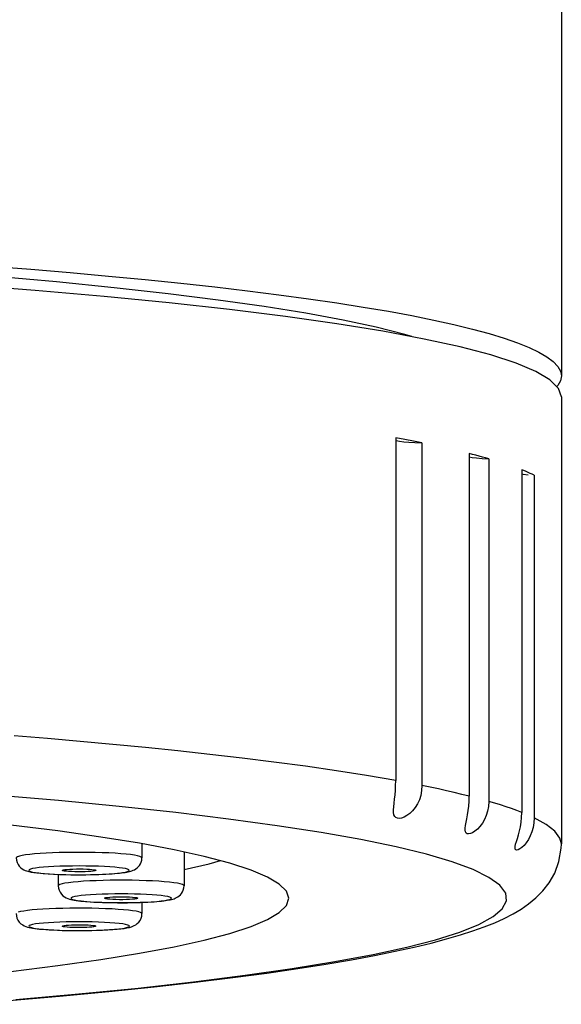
# Model space of a CAD drawing. Extents: x -559 to 3392, y -747 to 867.
# Tile 20 of 29: x 2971 to 2984, y -231 to -207. Entities that reach past the tile are written whole.
import ezdxf

# ---------------------------------------------------------------- set-up
doc = ezdxf.new("R2010")
doc.units = 0
doc.header["$LTSCALE"] = 2
doc.header["$MEASUREMENT"] = 0
doc.layers.add('02___PRT_ALL_AXES', color=7, linetype='CONTINUOUS')

msp = doc.modelspace()

# ---------------------------------------------------------------- linework, layer by layer
at = {"layer": '02___PRT_ALL_AXES', "color": 7, "linetype": 'Continuous'}
for p, q in [((2983.643, -189.476), (2983.643, -215.875)), ((2983.574, -216.171), (2983.371, -215.968)), ((2983.643, -216.373), (2983.574, -216.171)), ((2983.643, -216.373), (2983.643, -227.033)), ((2979.693, -217.353), (2979.693, -225.522)), ((2979.907, -217.393), (2979.693, -217.353)), ((2980.116, -217.432), (2979.907, -217.393)), ((2980.318, -217.472), (2980.116, -217.432)), ((2980.318, -217.472), (2980.318, -225.641)), ((2981.446, -217.725), (2981.446, -225.893)), ((2981.91, -217.849), (2981.91, -226.018)), ((2982.698, -218.111), (2982.698, -226.28)), ((2982.995, -218.239), (2982.995, -226.408)), ((2975.702, -226.438), (2974.445, -226.286)), ((2971.632, -226.723), (2970.512, -226.584)), ((2974.403, -227.171), (2973.578, -227.017)), ((2973.637, -227.028), (2973.637, -227.363)), ((2974.643, -227.224), (2974.643, -228.029)), ((2970.948, -227.675), (2970.978, -227.689)), ((2971.643, -227.759), (2971.643, -228.029)), ((2972.696, -227.756), (2972.779, -227.752)), ((2973.637, -228.424), (2973.637, -228.694)), ((2973.527, -228.932), (2973.562, -228.897))]:
    msp.add_line(p, q, dxfattribs=at)
for points in [[(2980.073, -214.937), (2979.91, -214.887), (2979.229, -214.714), (2978.442, -214.545), (2977.549, -214.38), (2976.55, -214.219), (2975.455, -214.064), (2974.262, -213.914), (2972.974, -213.77), (2971.6, -213.632), (2970.141, -213.501), (2968.597, -213.378), (2966.983, -213.262), (2965.297, -213.154), (2963.54, -213.054), (2961.729, -212.962), (2959.862, -212.88), (2957.94, -212.807), (2955.981, -212.743), (2953.984, -212.688), (2951.95, -212.643), (2949.897, -212.608), (2947.831, -212.583)], [(2981.961, -215.373), (2981.23, -215.181), (2980.372, -214.993), (2979.386, -214.809), (2978.284, -214.63), (2977.063, -214.458), (2975.725, -214.291), (2974.284, -214.132), (2972.739, -213.981), (2971.09, -213.837), (2969.354, -213.703), (2967.531, -213.577), (2965.62, -213.461), (2963.643, -213.354), (2961.597, -213.258), (2959.483, -213.172), (2957.323, -213.097), (2955.117, -213.034), (2952.865, -212.981), (2950.589, -212.94), (2948.297, -212.911), (2945.981, -212.893), (2943.643, -212.887)], [(2970.016, -213.254), (2970.987, -213.331), (2971.927, -213.41), (2972.837, -213.492), (2973.716, -213.577), (2974.563, -213.664), (2975.376, -213.753), (2976.157, -213.845), (2976.901, -213.938), (2977.61, -214.034), (2978.284, -214.132), (2978.919, -214.232), (2979.517, -214.333), (2980.077, -214.436), (2980.598, -214.541), (2981.079, -214.647), (2981.52, -214.755), (2981.92, -214.863), (2982.279, -214.973), (2982.598, -215.084), (2982.874, -215.195), (2983.108, -215.307), (2983.3, -215.42), (2983.45, -215.533), (2983.557, -215.647), (2983.621, -215.761), (2983.643, -215.875)], [(2983.371, -215.968), (2983.035, -215.768), (2982.564, -215.57), (2981.961, -215.373)], [(2983.643, -215.875), (2983.621, -215.989), (2983.557, -216.103), (2983.533, -216.129)], [(2979.693, -217.412), (2979.705, -217.416), (2979.783, -217.431), (2979.883, -217.444)], [(2979.883, -217.444), (2980.005, -217.455), (2980.15, -217.464), (2980.318, -217.472)], [(2981.91, -217.849), (2981.836, -217.828), (2981.761, -217.807), (2981.685, -217.786), (2981.607, -217.766), (2981.527, -217.745), (2981.446, -217.725)], [(2981.446, -217.804), (2981.516, -217.816), (2981.622, -217.828)], [(2981.622, -217.828), (2981.753, -217.839), (2981.91, -217.849)], [(2982.995, -218.239), (2982.949, -218.217), (2982.902, -218.196), (2982.853, -218.175), (2982.803, -218.153), (2982.752, -218.132), (2982.698, -218.111)], [(2982.698, -218.21), (2982.736, -218.216), (2982.852, -218.228)], [(2979.693, -225.522), (2978.997, -225.402), (2978.276, -225.288), (2977.536, -225.181), (2976.785, -225.081), (2976.027, -224.986), (2975.261, -224.897), (2974.491, -224.813), (2973.722, -224.735), (2972.946, -224.66), (2972.166, -224.588), (2971.385, -224.521), (2970.592, -224.456)], [(2979.639, -226.23), (2979.639, -226.219), (2979.644, -226.144), (2979.652, -226.06), (2979.663, -225.966), (2979.675, -225.865), (2979.684, -225.758), (2979.69, -225.644), (2979.693, -225.522)], [(2971.644, -225.999), (2970.113, -225.867), (2968.499, -225.742)], [(2980.318, -225.641), (2980.309, -225.762), (2980.288, -225.875), (2980.256, -225.979), (2980.211, -226.076), (2980.156, -226.165), (2980.094, -226.242), (2980.027, -226.305), (2979.957, -226.356), (2979.891, -226.393), (2979.833, -226.415), (2979.78, -226.423), (2979.735, -226.419), (2979.698, -226.403), (2979.669, -226.376), (2979.651, -226.336), (2979.641, -226.283), (2979.639, -226.23)], [(2981.446, -225.893), (2981.269, -225.85), (2981.087, -225.807), (2980.901, -225.764), (2980.711, -225.722), (2980.516, -225.681), (2980.318, -225.641)], [(2974.445, -226.286), (2973.092, -226.139), (2971.644, -225.999)], [(2981.345, -226.688), (2981.347, -226.654), (2981.356, -226.589), (2981.369, -226.515), (2981.386, -226.431), (2981.404, -226.337), (2981.42, -226.236), (2981.433, -226.129), (2981.442, -226.015), (2981.446, -225.893)], [(2981.91, -226.018), (2981.902, -226.138), (2981.882, -226.251), (2981.851, -226.355), (2981.809, -226.452), (2981.759, -226.54), (2981.702, -226.616), (2981.642, -226.679), (2981.579, -226.729), (2981.523, -226.765), (2981.473, -226.787), (2981.431, -226.794), (2981.397, -226.79), (2981.37, -226.774), (2981.353, -226.747), (2981.346, -226.707), (2981.345, -226.688)], [(2982.698, -226.28), (2982.58, -226.235), (2982.457, -226.19), (2982.328, -226.146), (2982.193, -226.103), (2982.054, -226.06), (2981.91, -226.018)], [(2982.538, -227.129), (2982.541, -227.092), (2982.553, -227.039), (2982.572, -226.974), (2982.595, -226.9), (2982.619, -226.816), (2982.644, -226.723), (2982.665, -226.622), (2982.682, -226.515), (2982.693, -226.401), (2982.698, -226.28)], [(2970.628, -230.745), (2972.136, -230.61), (2973.55, -230.468), (2974.871, -230.32), (2976.099, -230.165), (2977.222, -230.004), (2978.24, -229.839), (2979.154, -229.668), (2979.956, -229.494), (2980.644, -229.316), (2981.219, -229.134), (2981.676, -228.951), (2982.015, -228.766), (2982.235, -228.578), (2982.336, -228.391), (2982.316, -228.203), (2982.175, -228.015), (2981.917, -227.829), (2981.538, -227.644), (2981.041, -227.461), (2980.43, -227.28), (2979.704, -227.104), (2978.863, -226.93), (2977.917, -226.761), (2976.862, -226.597), (2975.702, -226.438)], [(2982.995, -226.408), (2982.987, -226.528), (2982.969, -226.641), (2982.941, -226.745), (2982.902, -226.841), (2982.856, -226.929), (2982.806, -227.004), (2982.753, -227.066), (2982.699, -227.116), (2982.652, -227.152), (2982.613, -227.173), (2982.581, -227.18), (2982.558, -227.175), (2982.543, -227.159), (2982.538, -227.129)], [(2983.643, -227.032), (2983.61, -226.893), (2983.49, -226.729), (2983.284, -226.567), (2982.995, -226.408)], [(2973.578, -227.017), (2972.654, -226.868), (2971.632, -226.723)], [(2970.38, -230.776), (2971.67, -230.664), (2972.851, -230.552), (2973.929, -230.44), (2974.909, -230.329), (2975.804, -230.219), (2976.618, -230.111), (2977.355, -230.004), (2978.026, -229.898), (2978.634, -229.795), (2979.184, -229.693), (2979.681, -229.592), (2980.131, -229.493), (2980.535, -229.395), (2980.902, -229.299), (2981.234, -229.202), (2981.533, -229.106), (2981.806, -229.009), (2982.055, -228.91), (2982.282, -228.808), (2982.492, -228.7), (2982.684, -228.586), (2982.862, -228.463), (2983.035, -228.321), (2983.201, -228.154), (2983.353, -227.958), (2983.485, -227.728), (2983.587, -227.449), (2983.639, -227.134), (2983.643, -227.035)], [(2973.135, -227.266), (2972.998, -227.256), (2972.849, -227.248), (2972.691, -227.242), (2972.526, -227.237), (2972.355, -227.234), (2972.181, -227.233), (2972.007, -227.233), (2971.834, -227.235), (2971.666, -227.239), (2971.503, -227.245), (2971.35, -227.252), (2971.207, -227.261), (2971.077, -227.271), (2970.961, -227.282), (2970.861, -227.295), (2970.778, -227.308), (2970.714, -227.322), (2970.668, -227.337), (2970.643, -227.352), (2970.637, -227.363)], [(2977.143, -228.328), (2977.085, -228.158), (2976.915, -227.988), (2976.634, -227.821), (2976.24, -227.655), (2975.734, -227.49), (2975.122, -227.329), (2974.403, -227.171)], [(2970.637, -227.363), (2970.643, -227.421), (2970.658, -227.475), (2970.682, -227.523), (2970.712, -227.566), (2970.748, -227.601), (2970.784, -227.629), (2970.819, -227.649), (2970.853, -227.664), (2970.885, -227.676)], [(2972.779, -227.752), (2972.856, -227.748), (2972.927, -227.743), (2972.992, -227.738), (2973.051, -227.733), (2973.104, -227.727), (2973.153, -227.722), (2973.197, -227.716), (2973.238, -227.71), (2973.274, -227.703), (2973.308, -227.697), (2973.339, -227.69), (2973.37, -227.682), (2973.399, -227.673), (2973.428, -227.661), (2973.459, -227.647), (2973.49, -227.629), (2973.521, -227.606), (2973.55, -227.579), (2973.578, -227.546), (2973.602, -227.508), (2973.62, -227.464), (2973.633, -227.416), (2973.637, -227.363)], [(2973.458, -227.301), (2973.366, -227.288), (2973.258, -227.276), (2973.135, -227.266)], [(2973.586, -227.329), (2973.531, -227.315), (2973.458, -227.301)], [(2973.637, -227.363), (2973.637, -227.36), (2973.622, -227.344), (2973.586, -227.329)], [(2974.643, -227.639), (2975.238, -227.505), (2975.509, -227.431)], [(2970.885, -227.676), (2970.936, -227.69), (2970.993, -227.702), (2971.059, -227.713), (2971.134, -227.723)], [(2971.409, -227.579), (2971.292, -227.588), (2971.187, -227.598), (2971.099, -227.61), (2971.03, -227.622), (2970.979, -227.635), (2970.948, -227.649), (2970.938, -227.662), (2970.948, -227.675)], [(2970.978, -227.689), (2971.029, -227.702), (2971.097, -227.714)], [(2971.097, -227.714), (2971.181, -227.725), (2971.283, -227.736), (2971.403, -227.745)], [(2971.134, -227.723), (2971.219, -227.732), (2971.317, -227.741), (2971.429, -227.748), (2971.554, -227.755)], [(2971.403, -227.745), (2971.532, -227.753), (2971.672, -227.759), (2971.823, -227.763), (2971.975, -227.766), (2972.131, -227.767), (2972.29, -227.766), (2972.444, -227.763), (2972.592, -227.759), (2972.735, -227.753), (2972.865, -227.745), (2972.983, -227.736), (2973.088, -227.726), (2973.176, -227.715), (2973.245, -227.702), (2973.296, -227.689), (2973.327, -227.676), (2973.337, -227.662), (2973.327, -227.649), (2973.297, -227.635)], [(2973.297, -227.635), (2973.246, -227.622), (2973.178, -227.61), (2973.094, -227.599), (2972.991, -227.589), (2972.872, -227.58), (2972.742, -227.572), (2972.602, -227.566), (2972.452, -227.561), (2972.299, -227.559), (2972.143, -227.558), (2971.984, -227.559), (2971.831, -227.561), (2971.683, -227.565), (2971.54, -227.572), (2971.409, -227.579)], [(2971.739, -227.662), (2971.744, -227.656), (2971.764, -227.65), (2971.802, -227.643), (2971.856, -227.638), (2971.92, -227.633), (2971.993, -227.63), (2972.076, -227.628), (2972.158, -227.627), (2972.239, -227.629), (2972.32, -227.631), (2972.389, -227.635), (2972.445, -227.64), (2972.49, -227.646), (2972.524, -227.653)], [(2971.751, -227.671), (2971.739, -227.664), (2971.739, -227.662)], [(2972.536, -227.663), (2972.531, -227.668), (2972.511, -227.675), (2972.473, -227.681), (2972.419, -227.687), (2972.355, -227.691), (2972.282, -227.695), (2972.199, -227.697), (2972.116, -227.697), (2972.035, -227.696), (2971.955, -227.693), (2971.886, -227.689), (2971.83, -227.684), (2971.785, -227.678), (2971.751, -227.671)], [(2972.524, -227.653), (2972.535, -227.661), (2972.536, -227.663)], [(2971.554, -227.755), (2971.683, -227.76), (2971.812, -227.764), (2971.939, -227.767)], [(2972.548, -227.909), (2972.393, -227.916), (2972.247, -227.924), (2972.113, -227.934), (2971.994, -227.945), (2971.889, -227.957), (2971.802, -227.97), (2971.733, -227.984), (2971.683, -227.999), (2971.653, -228.014), (2971.643, -228.029)], [(2971.939, -227.767), (2972.064, -227.768), (2972.184, -227.768), (2972.298, -227.767)], [(2972.298, -227.767), (2972.407, -227.765), (2972.51, -227.763), (2972.606, -227.76), (2972.696, -227.756)], [(2974.643, -228.029), (2974.632, -228.014), (2974.602, -227.999), (2974.552, -227.984), (2974.483, -227.97), (2974.396, -227.957), (2974.292, -227.945), (2974.172, -227.934), (2974.038, -227.924), (2973.893, -227.916), (2973.737, -227.909), (2973.573, -227.904), (2973.403, -227.9), (2973.23, -227.898), (2973.055, -227.898), (2972.882, -227.9), (2972.712, -227.904), (2972.548, -227.909)], [(2971.643, -228.029), (2971.648, -228.085), (2971.663, -228.138), (2971.686, -228.186), (2971.717, -228.23), (2971.754, -228.267), (2971.793, -228.296), (2971.831, -228.317), (2971.868, -228.333), (2971.906, -228.346), (2971.944, -228.356), (2971.982, -228.364), (2972.024, -228.372), (2972.072, -228.38), (2972.124, -228.387), (2972.183, -228.393), (2972.248, -228.4), (2972.321, -228.406), (2972.402, -228.412), (2972.491, -228.417)], [(2973.781, -228.418), (2973.858, -228.413), (2973.929, -228.409), (2973.994, -228.404), (2974.054, -228.398), (2974.108, -228.393), (2974.157, -228.387), (2974.202, -228.381), (2974.242, -228.375), (2974.279, -228.369), (2974.313, -228.362), (2974.344, -228.355), (2974.375, -228.347), (2974.404, -228.338), (2974.433, -228.327), (2974.463, -228.313), (2974.494, -228.295), (2974.525, -228.273), (2974.554, -228.246), (2974.582, -228.214), (2974.606, -228.175), (2974.625, -228.131), (2974.638, -228.082), (2974.643, -228.029)], [(2960.393, -230.856), (2962.049, -230.767), (2963.649, -230.669), (2965.176, -230.564), (2966.63, -230.451), (2968.011, -230.331), (2969.305, -230.204), (2970.512, -230.071), (2971.632, -229.932), (2972.654, -229.787), (2973.578, -229.638), (2974.403, -229.484), (2975.122, -229.326), (2975.734, -229.165), (2976.24, -229.001), (2976.634, -228.835), (2976.915, -228.667), (2977.085, -228.497), (2977.143, -228.328)], [(2974.343, -228.328), (2974.332, -228.314), (2974.303, -228.301), (2974.254, -228.288), (2974.185, -228.276), (2974.097, -228.264), (2973.995, -228.254), (2973.878, -228.245), (2973.746, -228.237), (2973.607, -228.231), (2973.459, -228.227), (2973.303, -228.224), (2973.147, -228.223), (2972.991, -228.224), (2972.835, -228.227), (2972.686, -228.231), (2972.546, -228.237), (2972.413, -228.245), (2972.295, -228.254), (2972.192, -228.264), (2972.104, -228.275), (2972.034, -228.288), (2971.985, -228.3), (2971.954, -228.314), (2971.943, -228.328)], [(2971.943, -228.328), (2971.953, -228.341), (2971.983, -228.354), (2972.031, -228.367), (2972.1, -228.379), (2972.188, -228.391), (2972.29, -228.401), (2972.407, -228.41), (2972.539, -228.418), (2972.678, -228.424), (2972.826, -228.428), (2972.982, -228.431), (2973.138, -228.432), (2973.294, -228.431), (2973.451, -228.429), (2973.599, -228.424), (2973.739, -228.418), (2973.872, -228.411), (2973.99, -228.402), (2974.093, -228.391), (2974.182, -228.38), (2974.251, -228.368), (2974.301, -228.355), (2974.331, -228.342), (2974.343, -228.328)], [(2972.491, -228.417), (2972.589, -228.422), (2972.694, -228.426), (2972.811, -228.429), (2972.934, -228.432), (2973.057, -228.433)], [(2972.743, -228.328), (2972.754, -228.32), (2972.78, -228.313), (2972.819, -228.307), (2972.875, -228.302), (2972.944, -228.297), (2973.019, -228.294), (2973.1, -228.293), (2973.186, -228.293), (2973.266, -228.294), (2973.341, -228.297), (2973.41, -228.302), (2973.466, -228.307), (2973.505, -228.313), (2973.531, -228.32), (2973.543, -228.328)], [(2973.543, -228.328), (2973.531, -228.335), (2973.505, -228.342), (2973.466, -228.348), (2973.41, -228.353), (2973.341, -228.358), (2973.266, -228.361), (2973.186, -228.362), (2973.1, -228.362), (2973.019, -228.361), (2972.944, -228.358), (2972.875, -228.353), (2972.819, -228.348), (2972.78, -228.342), (2972.754, -228.335), (2972.743, -228.328)], [(2973.294, -228.433), (2973.405, -228.431), (2973.509, -228.428), (2973.606, -228.425), (2973.696, -228.422), (2973.781, -228.418)], [(2971.14, -228.597), (2971.017, -228.607), (2970.909, -228.619), (2970.817, -228.632), (2970.743, -228.646), (2970.689, -228.66)], [(2972.609, -228.57), (2972.441, -228.566), (2972.268, -228.564), (2972.094, -228.564), (2971.92, -228.565), (2971.749, -228.568), (2971.584, -228.573), (2971.425, -228.579), (2971.277, -228.587), (2971.14, -228.597)], [(2973.637, -228.694), (2973.632, -228.683), (2973.606, -228.668), (2973.561, -228.653), (2973.497, -228.639), (2973.414, -228.626), (2973.314, -228.613), (2973.198, -228.602), (2973.068, -228.592), (2972.925, -228.583), (2972.771, -228.576), (2972.609, -228.57)], [(2973.057, -228.433), (2973.177, -228.433), (2973.294, -228.433)], [(2970.637, -228.694), (2970.643, -228.75), (2970.657, -228.803), (2970.681, -228.852), (2970.713, -228.897), (2970.752, -228.936)], [(2972.872, -228.91), (2972.742, -228.903), (2972.6, -228.897), (2972.452, -228.892), (2972.299, -228.889), (2972.14, -228.889), (2971.984, -228.889), (2971.831, -228.892), (2971.68, -228.896), (2971.539, -228.902), (2971.409, -228.91), (2971.289, -228.919), (2971.185, -228.929), (2971.1, -228.941), (2971.031, -228.953), (2970.978, -228.966)], [(2973.562, -228.897), (2973.593, -228.854), (2973.616, -228.806), (2973.632, -228.753), (2973.637, -228.694)], [(2970.752, -228.936), (2970.793, -228.965), (2970.832, -228.986), (2970.869, -229.001), (2970.908, -229.013), (2970.946, -229.023), (2970.986, -229.032), (2971.03, -229.04), (2971.08, -229.047), (2971.135, -229.054), (2971.196, -229.061), (2971.265, -229.067), (2971.342, -229.073), (2971.427, -229.079), (2971.521, -229.084)], [(2970.978, -228.966), (2970.948, -228.979), (2970.937, -228.993), (2970.947, -229.006), (2970.977, -229.019), (2971.027, -229.033), (2971.095, -229.045), (2971.182, -229.056), (2971.286, -229.067), (2971.403, -229.076), (2971.533, -229.083), (2971.675, -229.09), (2971.823, -229.094), (2971.976, -229.097), (2972.135, -229.098), (2972.291, -229.097), (2972.444, -229.094), (2972.595, -229.09), (2972.736, -229.084), (2972.866, -229.076)], [(2971.521, -229.084), (2971.623, -229.089), (2971.734, -229.093), (2971.854, -229.096), (2971.982, -229.098)], [(2971.739, -228.994), (2971.739, -228.992), (2971.751, -228.984)], [(2972.524, -229.002), (2972.49, -229.009), (2972.445, -229.015), (2972.389, -229.02), (2972.32, -229.024), (2972.239, -229.027), (2972.158, -229.028), (2972.076, -229.027), (2971.993, -229.026), (2971.92, -229.022), (2971.856, -229.018), (2971.802, -229.012), (2971.764, -229.006), (2971.744, -228.999), (2971.739, -228.994)], [(2971.751, -228.984), (2971.785, -228.977), (2971.83, -228.971), (2971.886, -228.966), (2971.955, -228.962), (2972.035, -228.959), (2972.116, -228.958), (2972.199, -228.959), (2972.282, -228.961), (2972.355, -228.964), (2972.419, -228.968), (2972.473, -228.974), (2972.511, -228.981), (2972.531, -228.987), (2972.536, -228.993)], [(2971.982, -229.098), (2972.117, -229.099), (2972.261, -229.098)], [(2972.261, -229.098), (2972.41, -229.096), (2972.555, -229.092), (2972.695, -229.087)], [(2972.536, -228.993), (2972.535, -228.994), (2972.524, -229.002)], [(2972.695, -229.087), (2972.828, -229.08), (2972.947, -229.072), (2973.048, -229.064), (2973.136, -229.055), (2973.212, -229.045), (2973.28, -229.033), (2973.338, -229.021), (2973.389, -229.007)], [(2972.866, -229.076), (2972.986, -229.067), (2973.09, -229.057), (2973.175, -229.046), (2973.244, -229.033), (2973.297, -229.02)], [(2973.18, -228.941), (2973.093, -228.93), (2972.989, -228.919), (2972.872, -228.91)], [(2973.297, -229.02), (2973.327, -229.007), (2973.338, -228.993), (2973.328, -228.98), (2973.298, -228.967), (2973.247, -228.954), (2973.18, -228.941)], [(2973.389, -229.007), (2973.422, -228.995), (2973.456, -228.979), (2973.491, -228.959), (2973.527, -228.932)]]:
    msp.add_lwpolyline(points, dxfattribs=at)

doc.saveas('drawing.dxf')
